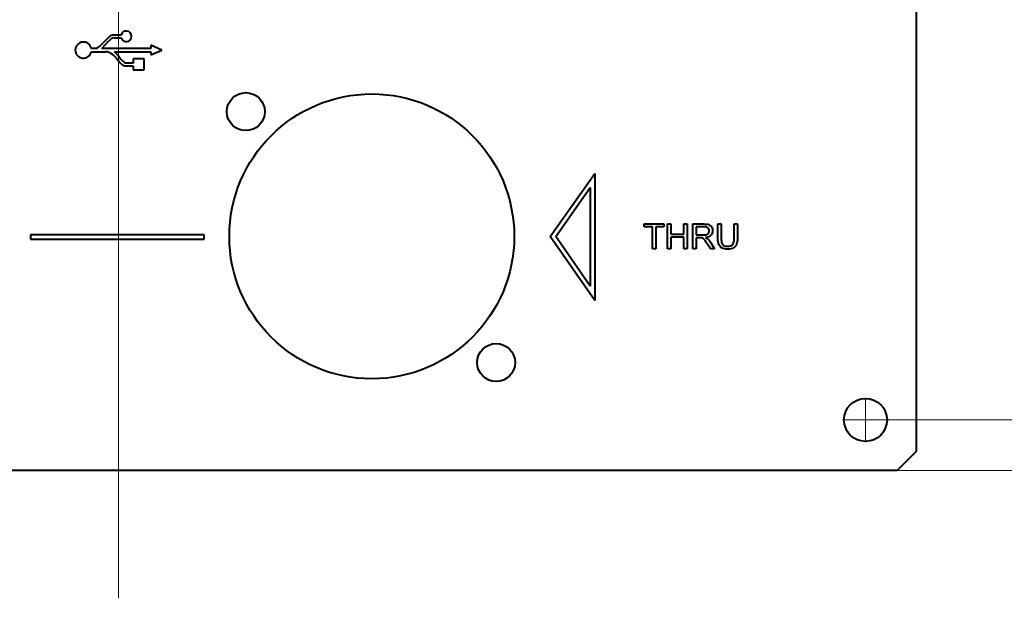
# Model space of a CAD drawing. Header units: millimetres. Extents: x 0 to 420, y -2 to 296.
# Tile 10 of 15: x 257 to 334, y 152 to 198. Entities that reach past the tile are written whole.
import ezdxf
from ezdxf.enums import TextEntityAlignment as Align
from ezdxf.lldxf.tags import DXFTag

# ---------------------------------------------------------------- set-up
doc = ezdxf.new("R2010")
doc.units = ezdxf.units.MM
for name, color, linetype in [('Default', 7, 'Continuous'), ('DV1_Default', 7, 'Continuous'), ('ME001036.00.04', 7, 'Continuous'), ('ME001037.00.00', 7, 'Continuous')]:
    doc.layers.add(name, color=color, linetype=linetype)
doc.styles.add('SEACAD_Solid_Edge_ISO', font='txt')
doc.styles.add('SEACAD_Solid_Edge_ISOI', font='seisoi.ttf')
tags = doc.linetypes.add('CENTER2', pattern=[28.575, 19.05, -3.175, 3.175, -3.175]).pattern_tags.tags
tags[10:11] = [DXFTag(74, 4), DXFTag(75, 0), DXFTag(340, '0'), DXFTag(46, 0.0), DXFTag(50, 0.0), DXFTag(44, 0.0), DXFTag(45, 0.0)]
tags[8:9] = [DXFTag(74, 4), DXFTag(75, 0), DXFTag(340, '0'), DXFTag(46, 0.0), DXFTag(50, 0.0), DXFTag(44, 0.0), DXFTag(45, 0.0)]
tags[6:7] = [DXFTag(74, 4), DXFTag(75, 0), DXFTag(340, '0'), DXFTag(46, 0.0), DXFTag(50, 0.0), DXFTag(44, 0.0), DXFTag(45, 0.0)]
tags[4:5] = [DXFTag(74, 4), DXFTag(75, 0), DXFTag(340, '0'), DXFTag(46, 0.0), DXFTag(50, 0.0), DXFTag(44, 0.0), DXFTag(45, 0.0)]
doc.dimstyles.new('ISO', dxfattribs={"dimtxt": 3.5, "dimasz": 3.5, "dimexe": 1.75, "dimexo": 0, "dimgap": 0.875, "dimtad": 1, "dimtxsty": 'SEACAD_Solid_Edge_ISO', "dimblk1": '_SE_FILLED', "dimblk2": '_SE_FILLED', "dimsah": 1, "dimcen": 1.75, "dimadec": 1, "dimazin": 0, "dimtfac": 0.5, "dimtdec": 3, "dimtmove": 0, "dimatfit": 3, "dimfxl": 1, "dimarcsym": 0})

# ---------------------------------------------------------------- blocks, each defined once
blk = doc.blocks.new('SE')
at = {"layer": 'DV1_Default', "color": 7, "linetype": 'CENTER2', "lineweight": 18}
for p, q in [((264.461, 152.097), (264.461, 251.346)), ((323.461, 167.942), (323.461, 164.442)), ((325.211, 166.192), (321.711, 166.192))]:
    blk.add_line(p, q, dxfattribs=at)
at = {"layer": 'ME001036.00.04', "color": 7, "linetype": 'Continuous', "lineweight": 40}
for p, q in [((327.461, 238.692), (327.461, 163.692)), ((327.461, 163.692), (325.961, 162.192)), ((325.961, 162.192), (202.961, 162.192))]:
    blk.add_line(p, q, dxfattribs=at)
for centre, radius in [((274.51, 190.545), 1.5), ((284.461, 180.692), 11.25), ((294.284, 170.722), 1.5), ((323.461, 166.192), 1.7)]:
    blk.add_circle(centre, radius, dxfattribs=at)
at = {"layer": 'ME001037.00.00', "color": 7, "linetype": 'Continuous', "lineweight": 40}
for p, q in [((263.139, 195.534), (263.71, 196.155)), ((263.682, 196.435), (263.255, 195.97)), ((264.656, 196.597), (264.05, 196.597)), ((264.099, 196.367), (264.662, 196.367)), ((262.654, 195.534), (262.311, 195.534)), ((262.311, 195.278), (263.449, 195.278)), ((267.017, 195.534), (263.139, 195.534)), ((264.131, 195.278), (267.017, 195.278)), ((267.017, 195.791), (267.017, 195.534)), ((267.877, 195.406), (267.017, 195.791)), ((267.017, 195.021), (267.877, 195.406)), ((267.017, 195.278), (267.017, 195.021)), ((264.262, 194.797), (264.431, 194.58)), ((264.537, 194.821), (264.39, 195.009)), ((265.605, 194.725), (265.605, 194.388)), ((266.475, 194.725), (265.605, 194.725)), ((266.475, 193.855), (266.475, 194.725)), ((265.605, 194.388), (264.989, 194.388)), ((265.605, 194.158), (265.605, 193.855)), ((265.605, 193.855), (266.475, 193.855)), ((298.562, 180.689), (302.074, 185.655)), ((302.074, 185.655), (302.074, 175.631)), ((298.989, 180.687), (301.724, 184.554)), ((301.724, 184.554), (301.724, 176.749)), ((305.99, 181.442), (305.99, 181.672)), ((305.99, 181.672), (307.542, 181.672)), ((306.637, 181.442), (305.99, 181.442)), ((306.637, 179.705), (306.637, 181.442)), ((307.542, 181.442), (306.896, 181.442)), ((306.896, 181.442), (306.896, 179.705)), ((307.542, 181.672), (307.542, 181.442)), ((307.829, 179.705), (307.829, 181.672)), ((307.829, 181.672), (308.088, 181.672)), ((308.088, 181.672), (308.088, 180.864)), ((309.114, 180.864), (309.114, 181.672)), ((309.114, 181.672), (309.372, 181.672)), ((309.372, 181.672), (309.372, 179.705)), ((309.816, 179.705), (309.816, 181.672)), ((310.075, 181.456), (310.075, 180.804)), ((311.803, 181.672), (312.061, 181.672)), ((313.087, 181.672), (313.345, 181.672)), ((271.229, 180.817), (257.515, 180.817)), ((257.515, 180.817), (257.515, 180.467)), ((257.515, 180.467), (271.229, 180.467)), ((271.229, 180.467), (271.229, 180.817)), ((302.074, 175.631), (298.562, 180.689)), ((301.724, 176.749), (298.989, 180.687)), ((308.088, 180.864), (309.114, 180.864)), ((309.114, 180.634), (308.088, 180.634)), ((308.088, 180.634), (308.088, 179.705)), ((309.114, 179.705), (309.114, 180.634)), ((310.075, 180.577), (310.075, 179.705)), ((306.896, 179.705), (306.637, 179.705)), ((308.088, 179.705), (307.829, 179.705)), ((309.372, 179.705), (309.114, 179.705)), ((310.075, 179.705), (309.816, 179.705)), ((311.546, 179.705), (311.22, 179.705))]:
    blk.add_line(p, q, dxfattribs=at)
for centre, radius, start, end in [((265.065, 196.492), 0.423, 197.3132, 165.69731), ((261.682, 195.406), 0.642, 11.48432, 348.51568), ((264.05, 196.097), 0.5, 90, 137.42927), ((264.212, 195.694), 0.682, 99.54293, 137.42927), ((261.876, 197.236), 1.872, 294.56071, 317.42927), ((263.449, 194.522), 0.756, 59.9703, 90), ((262.922, 193.857), 1.865, 38.12981, 49.61592), ((263.073, 193.873), 1.506, 37.87556, 59.9703), ((266.193, 195.95), 2.232, 217.87556, 228.77846), ((266.293, 196.2), 2.233, 218.12981, 234.24876), ((265.037, 194.63), 0.477, 228.77846, 270.08876), ((264.977, 233.316), 39.163, 270.08876, 270.91921)]:
    blk.add_arc(centre, radius, start, end, dxfattribs=at)
for points, knots in [([(309.816, 181.672), (310.106, 181.672), (310.395, 181.672), (310.685, 181.672), (310.862, 181.672), (310.994, 181.655), (311.178, 181.585), (311.25, 181.522), (311.305, 181.433), (311.36, 181.343), (311.386, 181.244), (311.386, 180.996), (311.342, 180.879), (311.161, 180.687), (311.021, 180.626), (310.832, 180.601)], [0, 0, 0, 0, 0.318047, 0.318047, 0.318047, 0.445967, 0.445967, 0.573888, 0.573888, 0.573888, 0.693777, 0.693777, 0.846888, 0.846888, 1, 1, 1, 1]), ([(310.075, 180.804), (310.261, 180.804), (310.448, 180.804), (310.634, 180.804), (310.752, 180.804), (310.846, 180.816), (310.98, 180.866), (311.031, 180.905), (311.066, 180.959), (311.102, 181.013), (311.119, 181.072), (311.119, 181.228), (311.085, 181.306), (311.017, 181.366), (310.95, 181.425), (310.843, 181.455), (310.697, 181.456), (310.49, 181.458), (310.282, 181.456), (310.075, 181.456)], [0, 0, 0, 0, 0.228518, 0.228518, 0.228518, 0.326471, 0.326471, 0.424424, 0.424424, 0.424424, 0.498184, 0.498184, 0.607288, 0.607288, 0.607288, 0.745792, 0.745792, 0.745792, 1, 1, 1, 1]), ([(313.345, 181.672), (313.345, 181.294), (313.345, 180.915), (313.345, 180.537), (313.345, 180.338), (313.323, 180.181), (313.279, 180.065), (313.234, 179.949), (313.153, 179.854), (313.036, 179.781), (312.921, 179.708), (312.768, 179.672), (312.395, 179.672), (312.244, 179.704), (312.127, 179.767), (312.01, 179.83), (311.927, 179.922), (311.877, 180.043), (311.828, 180.162), (311.803, 180.327), (311.803, 180.537), (311.803, 180.915), (311.803, 181.294), (311.803, 181.672)], [0, 0, 0, 0, 0.229163, 0.229163, 0.229163, 0.325778, 0.325778, 0.325778, 0.402506, 0.402506, 0.402506, 0.499254, 0.499254, 0.592667, 0.592667, 0.592667, 0.669452, 0.669452, 0.669452, 0.770844, 0.770844, 0.770844, 1, 1, 1, 1]), ([(312.061, 181.672), (312.061, 181.294), (312.061, 180.916), (312.061, 180.538), (312.061, 180.366), (312.078, 180.241), (312.109, 180.16), (312.14, 180.079), (312.194, 180.017), (312.273, 179.974), (312.351, 179.931), (312.444, 179.908), (312.747, 179.908), (312.883, 179.951), (312.964, 180.038), (313.046, 180.125), (313.087, 180.291), (313.087, 180.538), (313.087, 180.916), (313.087, 181.294), (313.087, 181.672)], [0, 0, 0, 0, 0.272305, 0.272305, 0.272305, 0.364375, 0.364375, 0.364375, 0.425147, 0.425147, 0.425147, 0.490001, 0.490001, 0.601397, 0.601397, 0.601397, 0.727726, 0.727726, 0.727726, 1, 1, 1, 1]), ([(311.22, 179.705), (311.133, 179.841), (311.047, 179.978), (310.96, 180.114), (310.885, 180.232), (310.822, 180.322), (310.772, 180.385), (310.723, 180.447), (310.679, 180.492), (310.64, 180.517), (310.602, 180.541), (310.561, 180.559), (310.522, 180.568), (310.492, 180.575), (310.443, 180.577), (310.376, 180.577), (310.276, 180.577), (310.175, 180.577), (310.075, 180.577)], [0, 0, 0, 0, 0.306613, 0.306613, 0.306613, 0.515932, 0.515932, 0.515932, 0.634952, 0.634952, 0.634952, 0.716712, 0.716712, 0.716712, 0.809145, 0.809145, 0.809145, 1, 1, 1, 1]), ([(310.832, 180.601), (310.901, 180.567), (310.954, 180.534), (310.989, 180.503), (311.067, 180.434), (311.137, 180.346), (311.205, 180.241), (311.321, 180.063), (311.432, 179.884), (311.546, 179.705)], [0, 0, 0, 0, 0.16006, 0.16006, 0.16006, 0.453367, 0.453367, 0.453367, 1, 1, 1, 1])]:
    blk.add_open_spline(points, degree=3, knots=knots, dxfattribs=at)
blk = doc.blocks.new('DMBLK36')
at = {"layer": 'Default', "linetype": 'Continuous', "lineweight": 18}
for points in [[(361.485, 232.692), (360.901, 236.192), (360.318, 232.692)], [(361.485, 169.692), (360.318, 169.692), (360.901, 166.192)]]:
    blk.add_hatch(color=7, dxfattribs=at).paths.add_polyline_path(points)
at = {"layer": 'Default', "color": 7, "linetype": 'Continuous', "lineweight": 18}
for p, q in [((323.461, 236.192), (362.651, 236.192)), ((360.901, 236.192), (360.901, 166.192)), ((323.461, 166.192), (362.651, 166.192))]:
    blk.add_line(p, q, dxfattribs=at)
at = {"layer": 'Default', "color": 7, "linetype": 'Continuous', "lineweight": 18, "style": 'SEACAD_Solid_Edge_ISOI'}
for s, p in [('=   =', (361.776, 196.976)), ('70', (356.526, 198.925))]:
    blk.add_text(s, height=3.5, rotation=90, dxfattribs=at).set_placement(p, align=Align.TOP_LEFT)
blk = doc.blocks.new('_SE_FILLED')
at = {"color": 0}
blk.add_line((0, 0), (-1, 0), dxfattribs=at)
blk.add_solid([(0, 0), (-1, -0.1665), (-1, 0.1665), (0, 0)], dxfattribs=at)
blk = doc.blocks.new('DMBLK37')
at = {"layer": 'Default', "linetype": 'Continuous', "lineweight": 18}
for points in [[(368.485, 236.692), (367.901, 240.192), (367.318, 236.692)], [(368.485, 165.692), (367.318, 165.692), (367.901, 162.192)]]:
    blk.add_hatch(color=7, dxfattribs=at).paths.add_polyline_path(points)
at = {"layer": 'Default', "color": 7, "linetype": 'Continuous', "lineweight": 18}
for p, q in [((325.961, 240.192), (369.651, 240.192)), ((367.901, 240.192), (367.901, 162.192)), ((325.961, 162.192), (369.651, 162.192))]:
    blk.add_line(p, q, dxfattribs=at)
at = {"layer": 'Default', "color": 7, "linetype": 'Continuous', "lineweight": 18, "style": 'SEACAD_Solid_Edge_ISOI'}
blk.add_text('78', height=3.5, rotation=90, dxfattribs=at).set_placement((363.526, 198.885), align=Align.TOP_LEFT)

msp = doc.modelspace()

# ---------------------------------------------------------------- block references
at = {"layer": 'Default'}
msp.add_blockref('SE', (0, 0), dxfattribs=at)

# ---------------------------------------------------------------- dimensions: what is measured, and where the dimension line sits
at = {"layer": 'Default', "color": 7, "linetype": 'Continuous', "lineweight": 18}
for base, p1, p2, text, picture, middle in [((367.901, 240.192), (325.961, 240.192), (325.961, 162.192), '\\A1;<>', 'DMBLK37', (367.901, 201.192)), ((360.901, 236.192), (323.461, 236.192), (323.461, 166.192), '\\A1;<>\\X=   =', 'DMBLK36', (360.901, 201.192))]:
    dim = msp.add_linear_dim(base=base, p1=p1, p2=p2, angle=270, text=text, dimstyle='ISO', dxfattribs=at)
    dim.commit()
    dim.dimension.update_dxf_attribs({"geometry": picture, "text_midpoint": middle, "dimtype": 161})

doc.saveas('drawing.dxf')
